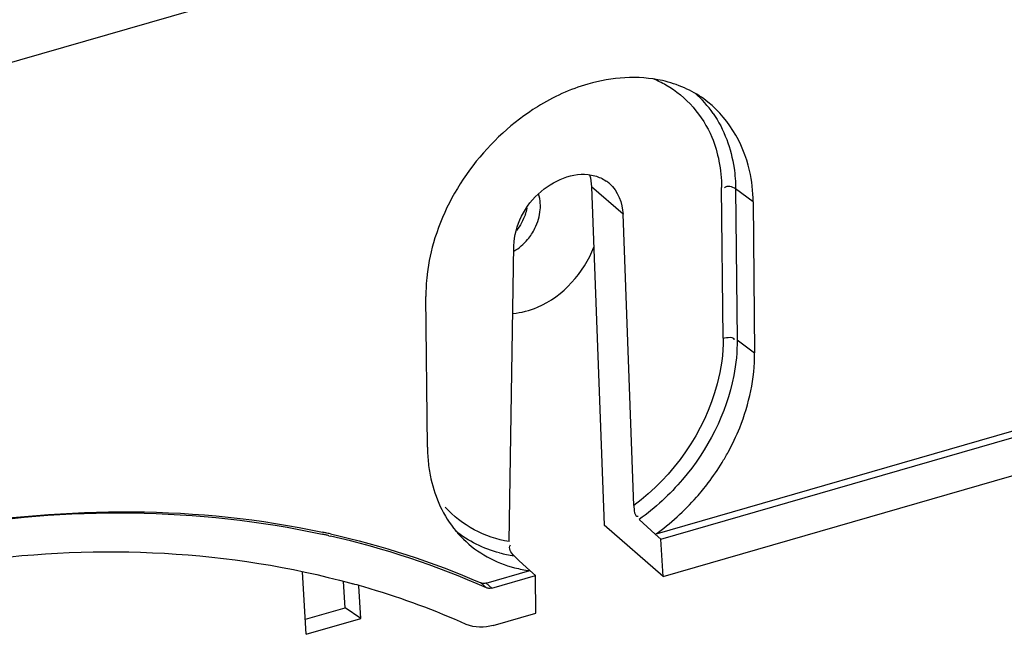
# Model space of a CAD drawing. Header units: inches. Extents: x 0 to 117, y 0 to 83.
# Tile 48 of 64: x 105.805 to 106.728, y 22.589 to 23.165. Entities that reach past the tile are written whole.
import ezdxf

# ---------------------------------------------------------------- set-up
doc = ezdxf.new("R2010")
doc.units = ezdxf.units.IN
doc.header["$LTSCALE"] = 6.431102
doc.header["$MEASUREMENT"] = 0
doc.layers.get('0').update_dxf_attribs({"linetype": 'CONTINUOUS'})

msp = doc.modelspace()

# ---------------------------------------------------------------- linework, layer by layer
at = {"color": 7, "linetype": 'CONTINUOUS'}
for p, q in [((107.74676, 23.68784), (105.58097, 23.06263)), ((106.37048, 22.98271), (106.34095, 23.00828)), ((106.34095, 23.00828), (106.35268, 22.69122)), ((106.46434, 22.86645), (106.46293, 23.00787)), ((106.49248, 22.99427), (106.4761, 23.00643)), ((106.4761, 23.00643), (106.47751, 22.86501)), ((106.49248, 22.99427), (106.4939, 22.85285)), ((106.38059, 22.70966), (106.37048, 22.9827)), ((106.40069, 22.68274), (107.37225, 22.9632)), ((106.40598, 22.6781), (107.3777, 22.95861)), ((106.26363, 22.6759), (106.26823, 22.95319)), ((106.4081, 22.64323), (107.37815, 22.92326)), ((106.18704, 22.76426), (106.18563, 22.90568)), ((106.47751, 22.86501), (106.4939, 22.85285)), ((106.4081, 22.64323), (106.35268, 22.69122)), ((106.40064, 22.68268), (106.38559, 22.69659)), ((106.09472, 22.68139), (106.09623, 22.68104)), ((106.40603, 22.67811), (106.40069, 22.68274)), ((106.4081, 22.64323), (106.40598, 22.6781)), ((106.28315, 22.64876), (106.27317, 22.65797)), ((106.07339, 22.58897), (106.07001, 22.64758)), ((106.24214, 22.63697), (106.28305, 22.64878)), ((106.24748, 22.63234), (106.28849, 22.64418)), ((106.28849, 22.64415), (106.28315, 22.64876)), ((106.28877, 22.60878), (106.28849, 22.64415)), ((106.10985, 22.61378), (106.10843, 22.63841)), ((106.11535, 22.63681), (106.11699, 22.63636)), ((106.12453, 22.60374), (106.12276, 22.6345)), ((106.24243, 22.63256), (106.23713, 22.63715)), ((106.24214, 22.63697), (106.24748, 22.63234)), ((106.07258, 22.60302), (106.10985, 22.61378)), ((106.12453, 22.60374), (106.10985, 22.61378)), ((106.24868, 22.59721), (106.28877, 22.60878)), ((106.07339, 22.58897), (106.12453, 22.60374))]:
    msp.add_line(p, q, dxfattribs=at)
for points in [[(106.24243, 22.63702), (106.2417, 22.63684), (106.241, 22.63671), (106.24036, 22.63663), (106.23977, 22.63661), (106.23922, 22.63663), (106.23869, 22.6367), (106.23816, 22.6368), (106.23764, 22.63696), (106.23713, 22.63715)], [(106.24748, 22.63234), (106.24687, 22.63219), (106.24628, 22.63209), (106.24569, 22.63202), (106.24512, 22.632), (106.24456, 22.63203), (106.24401, 22.6321), (106.24348, 22.63221), (106.24295, 22.63236), (106.24243, 22.63256)]]:
    msp.add_lwpolyline(points, dxfattribs=at)
for centre, radius, start, end in [((106.3622, 23.0164), 0.10002, 60.98369, 68.57101), ((106.38574, 23.00539), 0.10471, 54.76375, 66.17275), ((106.37059, 23.01842), 0.10285, 34.87756, 49.03445), ((106.33552, 22.9859), 0.03386, 49.16444, 55.55344), ((106.23287, 22.99919), 0.04894, 340.15538, 347.21072), ((106.24045, 22.99309), 0.05296, 320.02954, 333.61265), ((106.3464, 22.90717), 0.16079, 175.41109, 180.53059), ((106.35506, 22.90659), 0.16946, 174.62008, 175.44936), ((106.33581, 22.76567), 0.14878, 180.54224, 186.43123), ((106.27102, 22.86785), 0.22564, 328.50942, 331.34286), ((106.32547, 22.7645), 0.13837, 186.4275, 192.45707), ((106.26569, 22.87115), 0.23192, 322.77232, 328.50157), ((106.26418, 22.87224), 0.23378, 318.55603, 322.78333), ((105.9097, 21.86703), 0.83511, 77.42283, 77.64575), ((105.91567, 21.88091), 0.82219, 77.63032, 77.85474), ((105.91008, 21.86871), 0.83339, 77.1995, 77.42283), ((105.91614, 21.88306), 0.81999, 77.32709, 77.63034), ((105.91715, 21.89629), 0.80493, 66.16456, 77.14555), ((106.29296, 22.75164), 0.10302, 219.64013, 225.48367), ((106.28365, 22.7797), 0.11804, 255.77996, 262.44951), ((104.23069, 20.48023), 2.98568, 46.83568, 46.96802), ((106.29786, 22.765), 0.11729, 255.67781, 262.62617), ((105.90583, 21.875), 0.7901, 73.25973, 74.49878), ((105.91244, 21.89578), 0.76829, 66.11994, 73.28505)]:
    msp.add_arc(centre, radius, start, end, dxfattribs=at)
for points, knots in [([(106.33751, 23.10472), (106.3209, 23.09993), (106.25602, 23.0703), (106.20744, 23.00731), (106.1927, 22.95583)], [0, 0, 0, 0, 0.244028, 1, 1, 1, 1]), ([(106.42805, 23.10117), (106.42142, 23.1041), (106.39219, 23.11363), (106.35991, 23.11119), (106.33751, 23.10472)], [0, 0, 0, 0, 0.237098, 1, 1, 1, 1]), ([(106.41072, 23.10387), (106.42973, 23.09331), (106.45082, 23.06855), (106.45899, 23.0401), (106.46048, 23.03245)], [0, 0, 0, 0, 0.73604, 1, 1, 1, 1]), ([(106.49248, 22.99427), (106.49239, 23.00413), (106.48888, 23.04043), (106.46788, 23.07554), (106.44616, 23.09091)], [0, 0, 0, 0, 0.270384, 1, 1, 1, 1]), ([(106.45496, 23.07723), (106.46542, 23.06224), (106.47424, 23.03774), (106.47604, 23.01298), (106.4761, 23.00643)], [0, 0, 0, 0, 0.736034, 1, 1, 1, 1]), ([(106.26823, 22.95318), (106.26855, 22.97219), (106.28707, 23.0084), (106.32724, 23.02344), (106.34406, 23.01874)], [0, 0, 0, 0, 0.521113, 1, 1, 1, 1]), ([(106.29285, 22.98705), (106.29293, 22.98802), (106.29302, 22.98995), (106.29298, 22.99189), (106.29293, 22.99284)], [0, 0, 0, 0, 0.504876, 1, 1, 1, 1]), ([(106.26716, 22.88976), (106.27512, 22.89041), (106.3082, 22.89906), (106.33399, 22.92788), (106.34318, 22.95189)], [0, 0, 0, 0, 0.237138, 1, 1, 1, 1]), ([(106.46434, 22.86645), (106.46448, 22.85206), (106.45625, 22.79162), (106.4176, 22.73712), (106.38059, 22.70966)], [0, 0, 0, 0, 0.237872, 1, 1, 1, 1]), ([(106.47751, 22.86501), (106.47763, 22.85379), (106.47295, 22.80639), (106.44983, 22.76176), (106.42642, 22.73421)], [0, 0, 0, 0, 0.236823, 1, 1, 1, 1]), ([(106.46902, 22.75964), (106.47308, 22.76707), (106.48697, 22.79627), (106.49414, 22.82897), (106.4939, 22.85285)], [0, 0, 0, 0, 0.261815, 1, 1, 1, 1]), ([(105.60678, 22.6605), (105.64764, 22.67235), (105.80512, 22.70894), (105.97215, 22.70977), (106.08865, 22.6847)], [0, 0, 0, 0, 0.263087, 1, 1, 1, 1]), ([(105.60695, 22.66036), (105.64757, 22.67214), (105.80497, 22.70849), (105.97187, 22.70832), (106.08838, 22.6828)], [0, 0, 0, 0, 0.261767, 1, 1, 1, 1]), ([(105.63937, 22.63374), (105.67989, 22.64417), (105.83645, 22.6753), (106.00176, 22.66805), (106.11535, 22.63681)], [0, 0, 0, 0, 0.26208, 1, 1, 1, 1])]:
    msp.add_open_spline(points, degree=3, knots=knots, dxfattribs=at)
for points in [[(106.46048, 23.03245), (106.46206, 23.02436), (106.46284, 23.0161), (106.46293, 23.00787)], [(106.33909, 23.01979), (106.3402, 23.01606), (106.34081, 23.01216), (106.34095, 23.00828)], [(106.34406, 23.01874), (106.34782, 23.01769), (106.35146, 23.01603), (106.35467, 23.01382)], [(106.35766, 23.01152), (106.36562, 23.00464), (106.37009, 22.99321), (106.37048, 22.9827)], [(106.4761, 23.00643), (106.47333, 23.00848), (106.46797, 23.01), (106.46578, 23.00733)], [(106.29293, 22.99284), (106.29275, 22.99587), (106.29222, 22.9989), (106.2913, 23.00179)], [(106.28789, 22.96955), (106.29058, 22.97498), (106.29234, 22.98101), (106.29285, 22.98705)], [(106.27891, 22.98258), (106.27696, 22.97718), (106.27404, 22.97205), (106.27043, 22.96757)], [(106.26817, 22.9481), (106.27303, 22.95096), (106.27741, 22.95475), (106.28103, 22.95907)], [(106.1927, 22.95583), (106.18959, 22.94495), (106.18741, 22.93375), (106.18635, 22.92248)], [(106.46434, 22.86645), (106.46761, 22.86739), (106.47507, 22.86846), (106.47445, 22.86512)], [(106.19036, 22.73465), (106.19425, 22.71707), (106.20214, 22.69977), (106.21363, 22.68591)], [(106.42642, 22.73421), (106.41443, 22.72011), (106.40065, 22.70734), (106.38559, 22.69659)], [(106.40098, 22.68279), (106.41505, 22.69279), (106.42799, 22.70457), (106.43942, 22.71751)], [(106.26363, 22.6759), (106.24125, 22.67949), (106.21874, 22.69119), (106.20382, 22.70824)], [(106.38059, 22.70966), (106.38072, 22.70611), (106.3812, 22.69863), (106.38457, 22.69978)], [(106.09603, 22.68307), (106.14429, 22.67222), (106.19179, 22.65691), (106.23713, 22.63715)], [(106.25465, 22.66528), (106.23972, 22.66907), (106.22521, 22.67617), (106.21333, 22.68597)], [(106.22073, 22.67818), (106.23383, 22.6653), (106.25106, 22.65591), (106.26885, 22.65135)], [(106.26814, 22.66268), (106.26556, 22.6651), (106.26267, 22.67007), (106.26493, 22.67279)], [(106.24868, 22.59721), (106.2406, 22.59487), (106.23115, 22.5949), (106.22346, 22.59831)]]:
    msp.add_open_spline(points, degree=3, dxfattribs=at)

doc.saveas('drawing.dxf')
